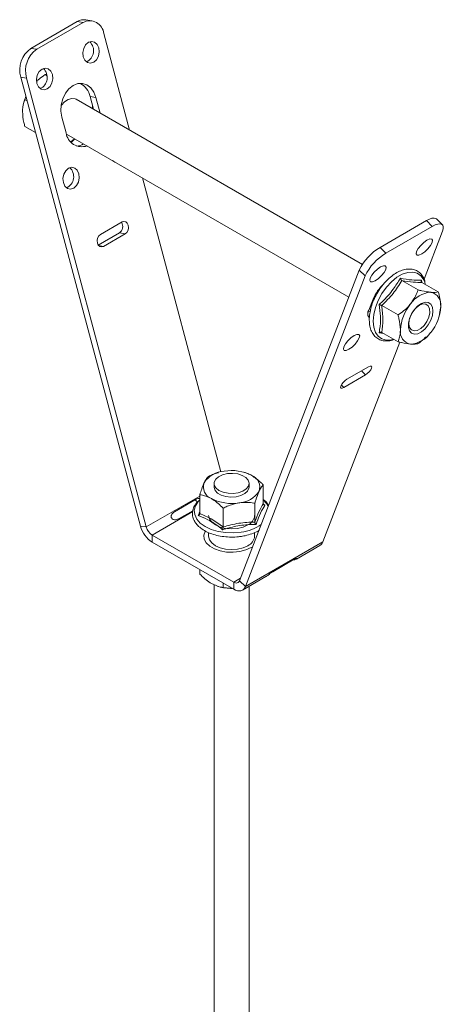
# Model space of a CAD drawing. Header units: millimetres. Extents: x 640 to 2187, y -1342 to 732.
# Tile 3 of 6: x 857 to 954, y -647 to -422. Entities that reach past the tile are written whole.
import ezdxf

# ---------------------------------------------------------------- set-up
doc = ezdxf.new("R2010")
doc.units = ezdxf.units.MM

msp = doc.modelspace()

# ---------------------------------------------------------------- linework, layer by layer
at = {"color": 7, "linetype": 'Continuous', "lineweight": 15}
for p, q in [((870.13, -422.41), (859.53, -428.53)), ((871.46, -422.62), (860.86, -428.74)), ((871.46, -422.62), (870.13, -422.41)), ((873.45, -422.21), (872.12, -422)), ((873.45, -422.21), (872.12, -422)), ((882.1, -447.22), (876.21, -425.11)), ((859.53, -428.53), (860.86, -428.74)), ((863.19, -434.79), (862.76, -434.54)), ((858.53, -435.32), (857.2, -435.11)), ((884.58, -537.77), (857.2, -435.11)), ((885.91, -537.98), (858.53, -435.32)), ((860.86, -436.04), (860.82, -436.08)), ((857.82, -441.25), (857.78, -441.41)), ((858.41, -439.64), (858.17, -440.26)), ((858.65, -440.54), (858.17, -440.26)), ((935.31, -477.93), (869.85, -440.14)), ((873.07, -439.55), (874.4, -439.76)), ((873.85, -442.45), (873.07, -439.55)), ((875.35, -443.32), (874.4, -439.76)), ((873.61, -442.31), (873.7, -441.91)), ((866.62, -444.25), (867.59, -447.88)), ((860.58, -447.78), (858.17, -446.39)), ((867.66, -448.12), (932.23, -485.39)), ((902.94, -525.36), (885.01, -458.13)), ((880.36, -468.23), (875.41, -471.09)), ((949.96, -467.93), (939.35, -474.05)), ((951.29, -469.26), (949.96, -467.93)), ((953.61, -468.86), (952.28, -467.53)), ((953.61, -468.86), (952.28, -467.53)), ((951.29, -469.26), (940.68, -475.38)), ((953.61, -470.35), (949.4, -481.29)), ((874.93, -473.53), (879.76, -470.75)), ((876.14, -473.81), (881.09, -470.96)), ((879.76, -470.75), (881.09, -470.96)), ((939.35, -474.05), (940.68, -475.38)), ((934.61, -479.23), (907.23, -550.29)), ((935.94, -480.56), (934.61, -479.23)), ((935.94, -480.56), (908.56, -551.61)), ((944.33, -481.63), (948.05, -483.78)), ((948.81, -481.54), (948.87, -481.99)), ((948.93, -482.04), (952.65, -484.19)), ((949.69, -482.48), (949.56, -482.01)), ((936.77, -488.37), (937.74, -485.86)), ((936.89, -488.08), (937.21, -488.26)), ((939.73, -487.35), (943.46, -489.5)), ((953.21, -487.58), (952.96, -489.14)), ((953, -489.32), (953.04, -489.15)), ((939.73, -493.48), (943.46, -495.62)), ((949.95, -494.55), (950.02, -494.48)), ((943.84, -495.71), (926.24, -541.41)), ((931.78, -504.19), (936.73, -501.33)), ((936, -503.22), (931.05, -506.07)), ((902.43, -525.5), (902.36, -525.52)), ((908.54, -525.55), (908.39, -525.5)), ((901.41, -528.02), (901.41, -528.84)), ((909.41, -528.84), (909.41, -528.02)), ((912.66, -532.67), (912.66, -528.37)), ((898.16, -534.91), (898.16, -530.61)), ((892.33, -534.51), (897.28, -531.65)), ((910.71, -536.85), (910.71, -532.55)), ((912.68, -532.77), (913.03, -533.02)), ((896.55, -534.25), (893.44, -536.04)), ((903.47, -537.97), (903.47, -533.67)), ((884.58, -537.77), (885.91, -537.98)), ((887.24, -539.82), (887.24, -541.45)), ((905.9, -550.59), (887.24, -539.82)), ((900.16, -539.27), (900.16, -540.1)), ((907.45, -540.14), (907.66, -540.12)), ((907.66, -540.12), (907.91, -540.07)), ((910.66, -540.1), (910.66, -539.25)), ((911.53, -539.13), (911.42, -538.93)), ((905.9, -552.23), (887.24, -541.45)), ((926.24, -541.41), (908.56, -551.61)), ((909.9, -542.7), (910.24, -542.48)), ((920.22, -545.32), (925.58, -542.22)), ((920.22, -545.32), (925.58, -542.22)), ((919.75, -545.34), (914.8, -548.2)), ((898.16, -547.76), (898.16, -548.74)), ((907.9, -552.43), (913.27, -549.33)), ((907.9, -552.43), (913.27, -549.33)), ((901.41, -551.15), (901.41, -673.36)), ((902.26, -551.55), (902.43, -551.6)), ((903.47, -550.82), (903.47, -551.8)), ((905.9, -552.23), (905.9, -550.59)), ((907.23, -550.29), (908.56, -551.61)), ((909.41, -673.36), (909.41, -551.56))]:
    msp.add_line(p, q, dxfattribs=at)
at = {"color": 8, "linetype": 'Continuous', "lineweight": 15}
for p, q in [((869.51, -449.18), (868.63, -449.91)), ((875.01, -473.64), (876.14, -473.81)), ((940.14, -493.71), (939.14, -493.57)), ((936, -503.22), (935.07, -502.29)), ((931.05, -506.07), (930.48, -505.5)), ((898.16, -530.9), (885.91, -537.98)), ((896.52, -534.46), (887.24, -539.82)), ((907.46, -549.7), (905.9, -550.59))]:
    msp.add_line(p, q, dxfattribs=at)
at = {"color": 7, "linetype": 'Continuous', "lineweight": 15, "flags": 128}
for points in [[(872.67, -427.15), (872.04, -427.71), (871.6, -428.54), (871.41, -429.49), (871.51, -430.44), (871.87, -431.23), (872.45, -431.74), (873.16, -431.9), (873.88, -431.69), (874.51, -431.12), (874.95, -430.3), (875.14, -429.34), (875.04, -428.4), (874.68, -427.61), (874.1, -427.09), (873.39, -426.93), (872.67, -427.15)], [(872.67, -427.15), (872.04, -427.71), (871.6, -428.54), (871.41, -429.49), (871.51, -430.44), (871.87, -431.23), (872.45, -431.74), (873.16, -431.9), (873.88, -431.69), (874.51, -431.12), (874.95, -430.3), (875.14, -429.34), (875.04, -428.4), (874.68, -427.61), (874.1, -427.09), (873.39, -426.93), (872.67, -427.15)], [(863.27, -437.81), (863.91, -437.25), (864.35, -436.42), (864.53, -435.47), (864.44, -434.52), (864.07, -433.73), (863.49, -433.22), (862.79, -433.06), (862.07, -433.27), (861.44, -433.84), (860.99, -434.66), (860.81, -435.62), (860.9, -436.56), (861.27, -437.35), (861.85, -437.87), (862.55, -438.03), (863.27, -437.81)], [(863.27, -437.81), (863.91, -437.25), (864.35, -436.42), (864.53, -435.47), (864.44, -434.52), (864.07, -433.73), (863.49, -433.22), (862.79, -433.06), (862.07, -433.27), (861.44, -433.84), (860.99, -434.66), (860.81, -435.62), (860.9, -436.56), (861.27, -437.35), (861.85, -437.87), (862.55, -438.03), (863.27, -437.81)], [(874.4, -439.76), (873.93, -438.54), (873.22, -437.56), (872.32, -436.89), (871.31, -436.56), (870.23, -436.6), (869.18, -437.01), (868.22, -437.77), (867.42, -438.81), (866.82, -440.06), (866.48, -441.45), (866.41, -442.88), (866.62, -444.25)], [(874.4, -439.76), (873.93, -438.54), (873.22, -437.56), (872.32, -436.89), (871.31, -436.56), (870.23, -436.6), (869.18, -437.01), (868.22, -437.77), (867.42, -438.81), (866.82, -440.06), (866.48, -441.45), (866.41, -442.88), (866.62, -444.25)], [(866.5, -441.53), (867.22, -440.79), (868.07, -440.23), (868.89, -439.97), (869.62, -440.04), (869.85, -440.14)], [(878.17, -454.18), (878.5, -454.42), (878.75, -454.52)], [(878.17, -454.18), (878.5, -454.42), (878.75, -454.52)], [(868.11, -455.95), (867.48, -456.51), (867.04, -457.33), (866.85, -458.29), (866.95, -459.24), (867.31, -460.02), (867.89, -460.54), (868.6, -460.7), (869.32, -460.48), (869.95, -459.92), (870.39, -459.1), (870.58, -458.14), (870.48, -457.19), (870.12, -456.4), (869.54, -455.89), (868.83, -455.73), (868.11, -455.95)], [(868.11, -455.95), (867.48, -456.51), (867.04, -457.33), (866.85, -458.29), (866.95, -459.24), (867.31, -460.02), (867.89, -460.54), (868.6, -460.7), (869.32, -460.48), (869.95, -459.92), (870.39, -459.1), (870.58, -458.14), (870.48, -457.19), (870.12, -456.4), (869.54, -455.89), (868.83, -455.73), (868.11, -455.95)], [(881.09, -470.96), (881.47, -470.62), (881.73, -470.12), (881.85, -469.55), (881.79, -468.98), (881.57, -468.51), (881.22, -468.2), (880.8, -468.1), (880.36, -468.23)], [(881.09, -470.96), (881.47, -470.62), (881.73, -470.12), (881.85, -469.55), (881.79, -468.98), (881.57, -468.51), (881.22, -468.2), (880.8, -468.1), (880.36, -468.23)], [(949.96, -467.93), (950.63, -467.59), (951.22, -467.39), (951.72, -467.33), (952.1, -467.41), (952.28, -467.53)], [(949.96, -467.93), (950.63, -467.59), (951.22, -467.39), (951.72, -467.33), (952.1, -467.41), (952.28, -467.53)], [(953.61, -470.35), (953.78, -469.78), (953.81, -469.31), (953.69, -468.96), (953.43, -468.73), (953.05, -468.65), (952.55, -468.72), (951.95, -468.92), (951.29, -469.26)], [(953.61, -470.35), (953.78, -469.78), (953.81, -469.31), (953.69, -468.96), (953.43, -468.73), (953.05, -468.65), (952.55, -468.72), (951.95, -468.92), (951.29, -469.26)], [(875.41, -471.09), (875.04, -471.43), (874.77, -471.92), (874.66, -472.5), (874.72, -473.06), (874.94, -473.54), (875.28, -473.85), (875.71, -473.94), (876.14, -473.81)], [(875.41, -471.09), (875.04, -471.43), (874.77, -471.92), (874.66, -472.5), (874.72, -473.06), (874.94, -473.54), (875.28, -473.85), (875.71, -473.94), (876.14, -473.81)], [(950.08, -472.4), (950.71, -472.12), (951.15, -472.13), (951.34, -472.42), (951.24, -472.94), (950.88, -473.62), (950.3, -474.35), (949.59, -475.02), (948.87, -475.53), (948.24, -475.81), (947.8, -475.8), (947.61, -475.51), (947.71, -474.99), (948.07, -474.31), (948.65, -473.58), (949.36, -472.91), (950.08, -472.4)], [(950.08, -472.4), (950.71, -472.12), (951.15, -472.13), (951.34, -472.42), (951.24, -472.94), (950.88, -473.62), (950.3, -474.35), (949.59, -475.02), (948.87, -475.53), (948.24, -475.81), (947.8, -475.8), (947.61, -475.51), (947.71, -474.99), (948.07, -474.31), (948.65, -473.58), (949.36, -472.91), (950.08, -472.4)], [(938.26, -481.66), (937.63, -481.93), (937.19, -481.92), (937, -481.63), (937.1, -481.11), (937.47, -480.43), (938.04, -479.7), (938.75, -479.03), (939.47, -478.52), (940.1, -478.25), (940.54, -478.26), (940.73, -478.54), (940.64, -479.07), (940.27, -479.75), (939.69, -480.48), (938.99, -481.15), (938.26, -481.66)], [(938.26, -481.66), (937.63, -481.93), (937.19, -481.92), (937, -481.63), (937.1, -481.11), (937.47, -480.43), (938.04, -479.7), (938.75, -479.03), (939.47, -478.52), (940.1, -478.25), (940.54, -478.26), (940.73, -478.54), (940.64, -479.07), (940.27, -479.75), (939.69, -480.48), (938.99, -481.15), (938.26, -481.66)], [(947.2, -493.88), (947.99, -493.78), (948.83, -493.37), (949.65, -492.68), (950.38, -491.77), (950.96, -490.72), (951.32, -489.64), (951.45, -488.6), (951.32, -487.71), (950.96, -487.04), (950.38, -486.66), (949.65, -486.6), (948.83, -486.85), (947.99, -487.41), (947.2, -488.22), (946.54, -489.21), (946.07, -490.29), (945.82, -491.36), (945.82, -492.33), (946.07, -493.12), (946.54, -493.65), (947.2, -493.88)], [(947.12, -493.16), (946.51, -492.93), (946.09, -492.39), (945.92, -491.6), (946.01, -490.64), (946.35, -489.62), (946.9, -488.65), (947.6, -487.83), (948.39, -487.25), (949.16, -486.98), (949.85, -487.04), (950.37, -487.43), (950.67, -488.1), (950.71, -488.99), (950.5, -489.99), (950.04, -491), (949.41, -491.91), (948.65, -492.62), (947.86, -493.05), (947.12, -493.16)], [(937.08, -488.7), (937.04, -488.72), (936.62, -488.85)], [(937.08, -488.7), (937.04, -488.72), (936.62, -488.85)], [(933.43, -494.21), (934.06, -493.94), (934.5, -493.95), (934.69, -494.24), (934.59, -494.76), (934.22, -495.44), (933.64, -496.17), (932.94, -496.84), (932.22, -497.35), (931.59, -497.62), (931.14, -497.61), (930.96, -497.32), (931.05, -496.8), (931.42, -496.12), (932, -495.39), (932.7, -494.72), (933.43, -494.21)], [(933.43, -494.21), (934.06, -493.94), (934.5, -493.95), (934.69, -494.24), (934.59, -494.76), (934.22, -495.44), (933.64, -496.17), (932.94, -496.84), (932.22, -497.35), (931.59, -497.62), (931.14, -497.61), (930.96, -497.32), (931.05, -496.8), (931.42, -496.12), (932, -495.39), (932.7, -494.72), (933.43, -494.21)], [(936.73, -501.33), (937.11, -501.17), (937.37, -501.18), (937.49, -501.35), (937.43, -501.66), (937.21, -502.07), (936.86, -502.51), (936.44, -502.91), (936, -503.22)], [(936.73, -501.33), (937.11, -501.17), (937.37, -501.18), (937.49, -501.35), (937.43, -501.66), (937.21, -502.07), (936.86, -502.51), (936.44, -502.91), (936, -503.22)], [(931.05, -506.07), (930.68, -506.24), (930.41, -506.23), (930.3, -506.06), (930.36, -505.74), (930.58, -505.34), (930.92, -504.9), (931.35, -504.5), (931.78, -504.19)], [(931.05, -506.07), (930.68, -506.24), (930.41, -506.23), (930.3, -506.06), (930.36, -505.74), (930.58, -505.34), (930.92, -504.9), (931.35, -504.5), (931.78, -504.19)], [(909.41, -527.98), (909.25, -528.66), (908.75, -529.29), (907.96, -529.8), (906.94, -530.15), (905.78, -530.32), (904.59, -530.28), (903.47, -530.04), (902.53, -529.62), (901.84, -529.06), (901.46, -528.4), (901.44, -527.72), (901.77, -527.06), (902.43, -526.48), (903.35, -526.04), (904.45, -525.78), (905.63, -525.71), (906.8, -525.85), (907.84, -526.19), (908.67, -526.68), (909.21, -527.3), (909.41, -527.98)], [(901.41, -528.84), (901.41, -528.92), (901.63, -529.6), (902.19, -530.21), (903.03, -530.69), (904.09, -531.02), (905.26, -531.14), (906.44, -531.07)], [(906.44, -531.07), (907.54, -530.79), (908.44, -530.34), (909.07, -529.76), (909.38, -529.09), (909.41, -528.84)], [(898.16, -531.78), (897.8, -532.15), (897.69, -532.27)], [(900.16, -535.37), (900.34, -536.15), (900.86, -536.88), (901.7, -537.51), (902.78, -537.99), (904.05, -538.3), (905.41, -538.4), (906.77, -538.3), (908.03, -537.99), (909.12, -537.51)], [(899.42, -538.89), (899.35, -539.01), (899.07, -539.88), (899.16, -540.76), (899.62, -541.61), (900.41, -542.36), (901.49, -542.99), (902.8, -543.45), (904.26, -543.71), (905.79, -543.76), (907.3, -543.6), (908.69, -543.24), (909.9, -542.7)], [(900.16, -540.1), (900.34, -540.89), (900.86, -541.62), (901.7, -542.25), (902.78, -542.73), (904.05, -543.03), (905.41, -543.13), (906.77, -543.03), (908.03, -542.73), (909.12, -542.25)], [(905.9, -550.59), (906.12, -550.7), (906.33, -550.76), (906.53, -550.79), (906.71, -550.77), (906.88, -550.71), (907.02, -550.6), (907.14, -550.46), (907.23, -550.29)], [(905.9, -550.59), (906.12, -550.7), (906.33, -550.76), (906.53, -550.79), (906.71, -550.77), (906.88, -550.71), (907.02, -550.6), (907.14, -550.46), (907.23, -550.29)], [(905.9, -552.23), (906.33, -552.44), (906.75, -552.57), (907.15, -552.61), (907.52, -552.57), (907.86, -552.45), (908.15, -552.25), (908.38, -551.96), (908.56, -551.61)], [(905.9, -552.23), (906.33, -552.44), (906.75, -552.57), (907.15, -552.61), (907.52, -552.57), (907.86, -552.45), (908.15, -552.25), (908.38, -551.96), (908.56, -551.61)]]:
    msp.add_lwpolyline(points, dxfattribs=at)
at = {"color": 8, "linetype": 'Continuous', "lineweight": 15, "flags": 128}
for points in [[(873.63, -441.63), (873.62, -441.7), (873.51, -442.25)], [(949.56, -482.01), (949.33, -481.43), (948.7, -480.54), (947.85, -479.94), (946.83, -479.67), (945.68, -479.75), (944.44, -480.16), (943.18, -480.88), (941.94, -481.9), (940.79, -483.16), (939.77, -484.61), (938.92, -486.18), (938.29, -487.81), (937.9, -489.42), (937.77, -490.94), (937.9, -492.32), (938.29, -493.48), (938.92, -494.38), (939.77, -494.97), (940.79, -495.24)], [(940.79, -495.24), (941.94, -495.17), (942.45, -495.04)], [(897.69, -532.27), (897.16, -533.11), (896.88, -534.13), (896.97, -535.16), (897.43, -536.16), (898.24, -537.07), (899.37, -537.88), (900.75, -538.52), (902.35, -538.99), (904.07, -539.26), (905.85, -539.31), (907.62, -539.15)], [(913.76, -533.35), (913.38, -532.62), (912.66, -531.78)]]:
    msp.add_lwpolyline(points, dxfattribs=at)
at = {"color": 7, "linetype": 'Continuous', "lineweight": 15}
for centre, radius, start, end in [((871.69, -424.98), 3, 81.8316, 121.2327), ((872.98, -425.49), 3.25, 6.6608, 117.892), ((871.07, -429.07), 2.8, 294.8742, 47.2819), ((862.99, -433.46), 6.02, 125.1153, 195.9191), ((864.32, -433.66), 6.02, 125.1153, 195.9192), ((860.47, -435.2), 2.8, 294.8742, 47.2819), ((868.96, -440.36), 4.2, 11.1531, 65.605), ((867.59, -443.62), 10.05, 156.2144, 166.391), ((871.18, -447.41), 3.62, 187.323, 289.1428), ((869.69, -447.34), 3.55, 274.6278, 301.73), ((866.51, -457.87), 2.8, 294.8742, 47.282), ((878.75, -469.28), 1.78, 304.6143, 33.0645), ((945.48, -484.43), 12.05, 120.5682, 154.4477), ((946.81, -485.76), 12.05, 120.5683, 154.4476), ((948.3, -490.67), 11.6, 134.3955, 155.5148), ((951.27, -490.23), 5.93, 93.4296, 146.565), ((950.39, -487.12), 2.86, 350.7481, 79.4533), ((938.02, -489.19), 1.49, 146.5721, 213.7549), ((953.99, -493.35), 9.98, 140.2279, 177.3607), ((943.25, -487.12), 9.98, 320.2279, 357.3607), ((946.84, -493.35), 2.86, 170.7482, 259.4533), ((945.97, -490.23), 5.93, 273.4294, 326.5652), ((904.08, -531.13), 5.93, 93.4335, 146.5611), ((905.42, -535.04), 9.98, 62.6429, 99.7711), ((908.99, -528.86), 2.86, 340.5391, 69.2578), ((901.82, -528.82), 2.86, 160.5391, 249.2578), ((906.73, -526.54), 5.93, 273.4337, 326.561), ((905.4, -522.63), 9.98, 242.6429, 279.771), ((908.04, -535.11), 2.64, 294.3096, 354.3703), ((890.63, -536.2), 6.25, 194.5186, 237.1078), ((888.93, -537.19), 3.13, 194.5184, 237.1079), ((908.04, -539.85), 2.64, 294.3096, 354.3703), ((924.78, -540.9), 1.55, 301.2586, 340.754), ((905.38, -541.4), 10.62, 253.8638, 270.8974)]:
    msp.add_arc(centre, radius, start, end, dxfattribs=at)
at = {"color": 8, "linetype": 'Continuous', "lineweight": 15}
msp.add_arc((906.45, -529.32), 9.9, 276.7886, 305.5657, dxfattribs=at)
at = {"color": 7, "linetype": 'Continuous', "lineweight": 15}
for points, knots in [([(862.76, -434.54), (862.3, -434.86), (861.62, -435.31), (861.05, -435.89), (860.88, -436.06)], [0, 0, 0, 0, 0.689578, 1, 1, 1, 1]), ([(863.12, -434.46), (863.1, -434.46), (862.93, -434.47), (862.84, -434.51), (862.76, -434.54)], [0, 0, 0, 0, 0.1156229, 1, 1, 1, 1]), ([(857.6, -443), (857.6, -442.86), (857.62, -441.9), (857.85, -441), (858.14, -440.32), (858.17, -440.26)], [0, 0, 0, 0, 0.1279458, 0.9273543, 1, 1, 1, 1]), ([(858.17, -446.39), (858.08, -446.08), (857.75, -444.91), (857.67, -443.81), (857.6, -443)], [0, 0, 0, 0, 0.263899, 1, 1, 1, 1]), ([(868.79, -449.96), (868.85, -449.91), (869.14, -449.72), (869.41, -449.45), (869.61, -449.24)], [0, 0, 0, 0, 0.239734, 1, 1, 1, 1]), ([(949.62, -481.83), (949.61, -481.78), (949.51, -481.31), (949.1, -480.59), (948.38, -479.75), (947.46, -479.21), (946.42, -478.96), (945.3, -479.01), (944.12, -479.34), (942.9, -479.95), (941.7, -480.82), (940.56, -481.91), (939.51, -483.19), (938.6, -484.61), (937.85, -486.13), (937.3, -487.67), (936.96, -489.21), (936.85, -490.68), (936.98, -492.05), (937.35, -493.25), (937.96, -494.23), (938.78, -494.95), (939.62, -495.31), (940.38, -495.45), (941.19, -495.45), (941.9, -495.36), (942.41, -495.14), (942.53, -495.09)], [0, 0, 0, 0, 0.004957, 0.050355, 0.094775, 0.137788, 0.180115, 0.222659, 0.266302, 0.310954, 0.356051, 0.401153, 0.446167, 0.491121, 0.536075, 0.581081, 0.626204, 0.671511, 0.717039, 0.762645, 0.807742, 0.85158, 0.894166, 0.919618, 0.943955, 0.987463, 1, 1, 1, 1]), ([(939.14, -487.12), (939.37, -486.91), (940.54, -485.82), (942.31, -483.87), (943.46, -481.96), (943.98, -481.11)], [0, 0, 0, 0, 0.120965, 0.606826, 1, 1, 1, 1]), ([(944.33, -481.63), (943.7, -482.64), (942.41, -484.68), (940.64, -486.45), (939.73, -487.35)], [0, 0, 0, 0, 0.4921708, 1, 1, 1, 1]), ([(943.98, -481.11), (944.21, -481.15), (945.37, -481.36), (947.12, -481.59), (948.29, -481.56), (948.81, -481.54)], [0, 0, 0, 0, 0.120965, 0.606826, 1, 1, 1, 1]), ([(943.98, -481.11), (943.98, -481.11), (943.99, -481.16), (944.03, -481.27), (944.12, -481.42), (944.22, -481.55), (944.29, -481.6), (944.33, -481.63)], [0, 0, 0, 0, 0.006851, 0.267591, 0.52863, 0.763837, 1, 1, 1, 1]), ([(948.93, -482.04), (948.29, -482.04), (947.01, -482.05), (945.23, -481.77), (944.33, -481.63)], [0, 0, 0, 0, 0.492171, 1, 1, 1, 1]), ([(948.81, -481.54), (948.81, -481.54), (948.79, -481.59), (948.77, -481.7), (948.77, -481.84), (948.82, -481.96), (948.89, -482.01), (948.93, -482.04)], [0, 0, 0, 0, 0.006848, 0.267587, 0.528636, 0.763834, 1, 1, 1, 1]), ([(946.32, -486.96), (946.86, -486.17), (947.55, -485.14), (947.96, -484.03), (948.05, -483.78)], [0, 0, 0, 0, 0.769007, 1, 1, 1, 1]), ([(948.05, -483.78), (948.33, -483.85), (949.39, -484.1), (950.27, -484.22), (950.92, -484.31)], [0, 0, 0, 0, 0.263898, 1, 1, 1, 1]), ([(950.92, -484.31), (951.01, -484.32), (951.73, -484.37), (952.27, -484.31), (952.62, -484.2), (952.65, -484.19)], [0, 0, 0, 0, 0.1279436, 0.9273546, 1, 1, 1, 1]), ([(952.65, -484.19), (952.78, -484.7), (953.06, -485.72), (953.2, -486.85), (953.21, -487.45), (953.21, -487.58)], [0, 0, 0, 0, 0.434792, 0.879846, 1, 1, 1, 1]), ([(939.14, -493.57), (939.18, -493.33), (939.39, -492.15), (939.53, -490.04), (939.26, -488.02), (939.14, -487.12)], [0, 0, 0, 0, 0.120964, 0.606826, 1, 1, 1, 1]), ([(939.73, -487.35), (939.69, -487.32), (939.61, -487.28), (939.46, -487.22), (939.3, -487.16), (939.19, -487.13), (939.14, -487.12), (939.14, -487.12)], [0, 0, 0, 0, 0.236165, 0.471358, 0.732413, 0.993143, 1, 1, 1, 1]), ([(939.73, -487.35), (939.85, -488.42), (940.1, -490.61), (939.86, -492.51), (939.73, -493.48)], [0, 0, 0, 0, 0.49217, 1, 1, 1, 1]), ([(943.46, -489.5), (943.91, -489.17), (944.84, -488.52), (945.77, -487.63), (946.22, -487.08), (946.32, -486.96)], [0, 0, 0, 0, 0.434792, 0.879849, 1, 1, 1, 1]), ([(944.02, -492.89), (943.95, -492.04), (943.86, -490.93), (943.53, -489.77), (943.46, -489.5)], [0, 0, 0, 0, 0.769006, 1, 1, 1, 1]), ([(943.46, -495.62), (943.59, -495.27), (943.86, -494.56), (944.01, -493.6), (944.02, -493.01), (944.02, -492.89)], [0, 0, 0, 0, 0.434795, 0.87985, 1, 1, 1, 1]), ([(939.73, -493.48), (939.69, -493.46), (939.61, -493.42), (939.46, -493.43), (939.3, -493.48), (939.19, -493.53), (939.14, -493.57), (939.14, -493.57)], [0, 0, 0, 0, 0.236166, 0.471362, 0.732413, 0.993143, 1, 1, 1, 1]), ([(949.88, -494.48), (949.53, -494.85), (948.97, -495.42), (948.3, -495.87), (948.05, -496.04)], [0, 0, 0, 0, 0.631907, 1, 1, 1, 1]), ([(943.46, -495.62), (943.74, -495.69), (944.8, -495.95), (945.67, -496.07), (946.32, -496.16)], [0, 0, 0, 0, 0.263899, 1, 1, 1, 1]), ([(946.32, -496.16), (946.42, -496.16), (947.13, -496.22), (947.67, -496.15), (948.02, -496.04), (948.05, -496.04)], [0, 0, 0, 0, 0.127944, 0.927355, 1, 1, 1, 1]), ([(899.13, -527.86), (899.39, -527.39), (899.72, -526.78), (900.03, -526.49), (900.1, -526.43)], [0, 0, 0, 0, 0.769007, 1, 1, 1, 1]), ([(900.1, -526.43), (900.41, -526.28), (901.14, -525.91), (901.93, -525.72), (902.39, -525.6)], [0, 0, 0, 0, 0.415761, 1, 1, 1, 1]), ([(908.54, -525.55), (908.91, -525.68), (909.4, -525.84), (909.89, -526.12), (910, -526.18)], [0, 0, 0, 0, 0.778806, 1, 1, 1, 1]), ([(910, -526.18), (910.7, -526.67), (911.61, -527.3), (912.46, -528.17), (912.66, -528.37)], [0, 0, 0, 0, 0.769007, 1, 1, 1, 1]), ([(898.16, -530.61), (898.29, -530.16), (898.57, -529.25), (898.9, -528.37), (899.09, -527.95), (899.13, -527.86)], [0, 0, 0, 0, 0.434794, 0.879849, 1, 1, 1, 1]), ([(912.66, -528.37), (912.52, -528.51), (912.25, -528.78), (911.91, -529.33), (911.73, -529.72), (911.69, -529.81)], [0, 0, 0, 0, 0.434794, 0.879846, 1, 1, 1, 1]), ([(900.81, -531.49), (900.11, -531.17), (899.2, -530.75), (898.35, -530.64), (898.16, -530.61)], [0, 0, 0, 0, 0.769008, 1, 1, 1, 1]), ([(911.69, -529.81), (911.43, -530.44), (911.1, -531.26), (910.79, -532.31), (910.71, -532.55)], [0, 0, 0, 0, 0.769009, 1, 1, 1, 1]), ([(897.52, -532.33), (897.36, -532.5), (896.93, -532.98), (896.55, -533.87), (896.4, -534.94), (896.59, -535.98), (897.08, -536.96), (897.85, -537.86), (898.88, -538.65), (900.16, -539.32), (901.62, -539.83), (903.22, -540.16), (904.89, -540.31), (906.32, -540.29), (907.16, -540.18), (907.45, -540.14)], [0, 0, 0, 0, 0.047501, 0.131388, 0.212745, 0.292049, 0.371103, 0.451764, 0.534565, 0.61862, 0.702934, 0.787104, 0.87113, 0.955108, 1, 1, 1, 1]), ([(897.04, -531.79), (897.07, -531.81), (897.21, -531.89), (897.39, -532.05), (897.52, -532.21), (897.57, -532.26)], [0, 0, 0, 0, 0.180051, 0.71696, 1, 1, 1, 1]), ([(897.04, -531.79), (897.07, -531.81), (897.21, -531.89), (897.39, -532.05), (897.52, -532.21), (897.57, -532.26)], [0, 0, 0, 0, 0.180051, 0.71696, 1, 1, 1, 1]), ([(897.28, -531.65), (897.41, -531.59), (897.64, -531.48), (897.95, -531.44), (898.12, -531.48), (898.16, -531.49)], [0, 0, 0, 0, 0.447977, 0.864876, 1, 1, 1, 1]), ([(897.28, -531.65), (897.41, -531.59), (897.64, -531.48), (897.95, -531.44), (898.12, -531.48), (898.16, -531.49)], [0, 0, 0, 0, 0.447977, 0.864876, 1, 1, 1, 1]), ([(903.47, -533.67), (903.09, -533.3), (902.34, -532.55), (901.43, -531.86), (900.92, -531.55), (900.81, -531.49)], [0, 0, 0, 0, 0.4347942, 0.8798477, 1, 1, 1, 1]), ([(903.47, -533.67), (903.77, -533.53), (904.93, -532.97), (906.17, -532.68), (907.09, -532.46)], [0, 0, 0, 0, 0.2638996, 1, 1, 1, 1]), ([(907.09, -532.46), (907.25, -532.44), (908.4, -532.28), (909.63, -532.36), (910.63, -532.54), (910.71, -532.55)], [0, 0, 0, 0, 0.1279437, 0.9273556, 1, 1, 1, 1]), ([(910.71, -536.85), (911.03, -536.03), (911.68, -534.35), (912.33, -533.23), (912.66, -532.67)], [0, 0, 0, 0, 0.49217, 1, 1, 1, 1]), ([(913.03, -533.02), (912.95, -533.15), (912.53, -533.8), (911.83, -535.14), (911.25, -536.71), (910.99, -537.42)], [0, 0, 0, 0, 0.120964, 0.606826, 1, 1, 1, 1]), ([(913.86, -533.08), (913.69, -532.8), (913.38, -532.29), (912.88, -531.87), (912.66, -531.69)], [0, 0, 0, 0, 0.56688, 1, 1, 1, 1]), ([(913.03, -533.02), (913.03, -533.02), (912.98, -533.01), (912.88, -532.98), (912.76, -532.9), (912.67, -532.79), (912.66, -532.71), (912.66, -532.67)], [0, 0, 0, 0, 0.00685, 0.267589, 0.52863, 0.763831, 1, 1, 1, 1]), ([(893.44, -536.04), (893.32, -536.11), (893.07, -536.23), (892.68, -536.32), (892.35, -536.32), (892.1, -536.28), (891.88, -536.17), (891.72, -536.01), (891.62, -535.82), (891.58, -535.63), (891.59, -535.44), (891.68, -535.17), (891.92, -534.83), (892.18, -534.62), (892.33, -534.51)], [0, 0, 0, 0, 0.128372, 0.247841, 0.32012, 0.38306, 0.441009, 0.499438, 0.550862, 0.599625, 0.649182, 0.702835, 0.831804, 1, 1, 1, 1]), ([(893.44, -536.04), (893.32, -536.11), (893.07, -536.23), (892.68, -536.32), (892.35, -536.32), (892.1, -536.28), (891.88, -536.17), (891.72, -536.01), (891.62, -535.82), (891.58, -535.63), (891.59, -535.44), (891.68, -535.17), (891.92, -534.83), (892.18, -534.62), (892.33, -534.51)], [0, 0, 0, 0, 0.128372, 0.247841, 0.32012, 0.38306, 0.441009, 0.499438, 0.550862, 0.599625, 0.649182, 0.702835, 0.831804, 1, 1, 1, 1]), ([(898.16, -534.91), (898.15, -534.95), (898.14, -535.04), (898.06, -535.17), (897.94, -535.29), (897.84, -535.35), (897.78, -535.38), (897.78, -535.38)], [0, 0, 0, 0, 0.23617, 0.471364, 0.732411, 0.993141, 1, 1, 1, 1]), ([(903.36, -538.6), (903.14, -538.42), (902.04, -537.55), (900.16, -536.3), (898.52, -535.66), (897.78, -535.38)], [0, 0, 0, 0, 0.120964, 0.606826, 1, 1, 1, 1]), ([(898.16, -534.91), (899.03, -535.27), (900.8, -536.01), (902.57, -537.31), (903.47, -537.97)], [0, 0, 0, 0, 0.49217, 1, 1, 1, 1]), ([(910.99, -537.42), (910.69, -537.42), (909.15, -537.42), (906.58, -537.66), (904.36, -538.31), (903.36, -538.6)], [0, 0, 0, 0, 0.120964, 0.606826, 1, 1, 1, 1]), ([(903.47, -537.97), (903.46, -538.02), (903.46, -538.11), (903.44, -538.28), (903.41, -538.44), (903.38, -538.55), (903.36, -538.6), (903.36, -538.6)], [0, 0, 0, 0, 0.236169, 0.471364, 0.732411, 0.993141, 1, 1, 1, 1]), ([(903.47, -537.97), (904.65, -537.65), (907.07, -536.99), (909.49, -536.9), (910.71, -536.85)], [0, 0, 0, 0, 0.4921706, 1, 1, 1, 1]), ([(910.71, -536.85), (910.72, -536.9), (910.73, -536.99), (910.79, -537.14), (910.87, -537.29), (910.95, -537.38), (910.99, -537.42), (910.99, -537.42)], [0, 0, 0, 0, 0.236169, 0.47137, 0.732416, 0.993147, 1, 1, 1, 1]), ([(907.91, -540.07), (908.11, -540.04), (908.85, -539.91), (910.04, -539.54), (911.12, -539.11), (911.6, -538.79), (911.71, -538.71)], [0, 0, 0, 0, 0.138569, 0.515663, 0.894499, 1, 1, 1, 1]), ([(919.49, -545.49), (919.53, -545.49), (919.69, -545.47), (919.97, -545.43), (920.12, -545.35), (920.21, -545.31)], [0, 0, 0, 0, 0.10528, 0.459753, 1, 1, 1, 1]), ([(919.49, -545.49), (919.53, -545.49), (919.69, -545.47), (919.97, -545.43), (920.12, -545.35), (920.21, -545.31)], [0, 0, 0, 0, 0.10528, 0.459753, 1, 1, 1, 1]), ([(920.31, -545.2), (920.31, -545.2), (920.33, -545.18), (920.25, -545.18), (920.1, -545.19), (919.89, -545.28), (919.75, -545.34)], [0, 0, 0, 0, 0.026183, 0.254418, 0.487109, 1, 1, 1, 1]), ([(920.31, -545.2), (920.31, -545.2), (920.33, -545.18), (920.25, -545.18), (920.1, -545.19), (919.89, -545.28), (919.75, -545.34)], [0, 0, 0, 0, 0.026183, 0.254418, 0.487109, 1, 1, 1, 1]), ([(898.16, -548.74), (898.53, -549.11), (899.28, -549.86), (900.19, -550.55), (900.7, -550.86), (900.81, -550.92)], [0, 0, 0, 0, 0.434793, 0.879848, 1, 1, 1, 1]), ([(914.8, -548.2), (914.74, -548.24), (914.61, -548.32), (914.33, -548.52), (914.01, -548.79), (913.67, -549.06), (913.43, -549.23), (913.31, -549.3), (913.27, -549.32)], [0, 0, 0, 0, 0.127969, 0.254482, 0.524861, 0.718045, 0.913844, 1, 1, 1, 1]), ([(914.8, -548.2), (914.74, -548.24), (914.61, -548.32), (914.33, -548.52), (914.01, -548.79), (913.67, -549.06), (913.43, -549.23), (913.31, -549.3), (913.27, -549.32)], [0, 0, 0, 0, 0.127969, 0.254482, 0.524861, 0.718045, 0.913844, 1, 1, 1, 1]), ([(900.81, -550.92), (901.51, -551.25), (902.42, -551.66), (903.27, -551.78), (903.47, -551.8)], [0, 0, 0, 0, 0.769007, 1, 1, 1, 1]), ([(903.47, -551.8), (903.97, -551.89), (904.62, -552.01), (905.32, -551.99), (905.47, -551.98)], [0, 0, 0, 0, 0.77406, 1, 1, 1, 1])]:
    msp.add_open_spline(points, degree=3, knots=knots, dxfattribs=at)
at = {"color": 8, "linetype": 'Continuous', "lineweight": 15}
msp.add_open_spline([(897.78, -535.38), (897.87, -535.15), (897.99, -534.81), (898.12, -534.53), (898.16, -534.43)], degree=3, knots=[0, 0, 0, 0, 0.6697, 1, 1, 1, 1], dxfattribs=at)

doc.saveas('drawing.dxf')
